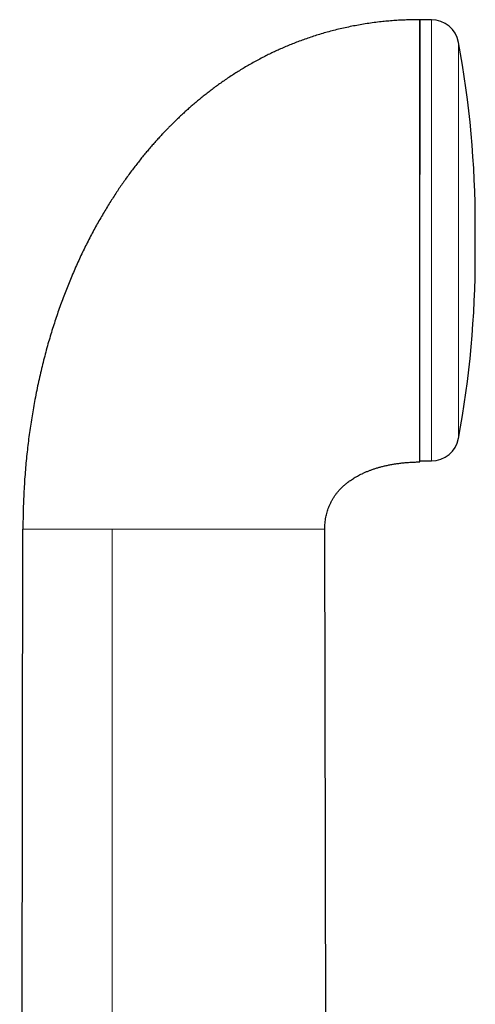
# Model space of a CAD drawing. Header units: millimetres. Extents: x 8 to 825, y 12 to 755.
# Tile 58 of 62: x 618 to 651, y 677 to 749. Entities that reach past the tile are written whole.
import ezdxf

# ---------------------------------------------------------------- set-up
doc = ezdxf.new("R2010")
doc.units = ezdxf.units.MM

msp = doc.modelspace()

# ---------------------------------------------------------------- linework, layer by layer
at = {"color": 7, "linetype": 'Continuous', "lineweight": 30}
for p, q in [((647.353, 748.587), (646.527, 748.587)), ((646.527, 748.587), (646.527, 737.384)), ((650.529, 731.575), (650.529, 733.668)), ((646.527, 716.657), (647.353, 716.657)), ((617.566, 577.175), (617.8, 711.718)), ((639.765, 641.686), (639.643, 711.718))]:
    msp.add_line(p, q, dxfattribs=at)
at = {"color": 252, "linetype": 'Continuous', "lineweight": 0}
for p, q in [((647.353, 748.587), (647.353, 716.657)), ((649.321, 746.948), (649.321, 718.296)), ((624.262, 578.892), (624.263, 711.718))]:
    msp.add_line(p, q, dxfattribs=at)
at = {"color": 7, "linetype": 'Continuous', "lineweight": 30}
for centre, radius, start, end in [((647.353, 746.587), 2, 10.39867, 90), ((576.957, 733.668), 73.572, 0, 10.39867), ((576.957, 731.575), 73.572, 349.60133, 0), ((647.353, 718.657), 2, 270, 349.60133)]:
    msp.add_arc(centre, radius, start, end, dxfattribs=at)
for points, knots in [([(646.527, 748.587), (646.365, 748.586), (646.043, 748.584), (645.563, 748.57), (645.092, 748.549), (644.628, 748.519), (644.172, 748.482), (643.697, 748.434), (643.206, 748.375), (642.697, 748.303), (642.199, 748.222), (641.709, 748.132), (641.225, 748.034), (640.748, 747.926), (640.282, 747.812), (639.825, 747.69), (639.379, 747.562), (638.943, 747.427), (638.517, 747.287), (638.101, 747.141), (637.695, 746.991), (637.298, 746.837), (636.91, 746.678), (636.534, 746.516), (636.169, 746.352), (635.815, 746.186), (635.469, 746.017), (635.111, 745.835), (634.742, 745.639), (634.363, 745.43), (633.995, 745.219), (633.638, 745.007), (633.292, 744.793), (632.949, 744.573), (632.61, 744.349), (632.275, 744.119), (631.952, 743.891), (631.641, 743.663), (631.34, 743.437), (631.05, 743.212), (630.772, 742.99), (630.499, 742.767), (630.234, 742.544), (629.975, 742.322), (629.727, 742.103), (629.49, 741.889), (629.263, 741.68), (629.047, 741.475), (628.84, 741.277), (628.644, 741.084), (628.457, 740.897), (628.275, 740.712), (628.094, 740.524), (627.897, 740.317), (627.683, 740.086), (627.452, 739.832), (627.214, 739.565), (626.978, 739.292), (626.742, 739.013), (626.507, 738.73), (626.268, 738.434), (626.026, 738.125), (625.779, 737.804), (625.529, 737.47), (625.284, 737.132), (625.043, 736.792), (624.806, 736.449), (624.568, 736.095), (624.329, 735.728), (624.088, 735.349), (623.846, 734.958), (623.604, 734.553), (623.361, 734.136), (623.118, 733.705), (622.875, 733.26), (622.634, 732.802), (622.397, 732.339), (622.167, 731.871), (621.943, 731.4), (621.72, 730.916), (621.5, 730.419), (621.288, 729.925), (621.087, 729.434), (620.894, 728.948), (620.704, 728.451), (620.517, 727.942), (620.335, 727.425), (620.157, 726.899), (619.985, 726.366), (619.816, 725.821), (619.651, 725.26), (619.489, 724.684), (619.332, 724.092), (619.18, 723.488), (619.034, 722.871), (618.894, 722.242), (618.76, 721.601), (618.64, 720.975), (618.53, 720.366), (618.431, 719.774), (618.339, 719.172), (618.252, 718.561), (618.173, 717.94), (618.1, 717.31), (618.034, 716.67), (617.975, 716.009), (617.923, 715.329), (617.879, 714.627), (617.844, 713.915), (617.819, 713.192), (617.803, 712.459), (617.801, 711.966), (617.8, 711.718)], [0, 0, 0, 0, 0.009367, 0.0185848, 0.0276576, 0.0365893, 0.0453837, 0.0540443, 0.0640843, 0.0739485, 0.083642, 0.0931694, 0.1027245, 0.1121156, 0.1213468, 0.1304218, 0.1393442, 0.1481172, 0.1567438, 0.1652085, 0.1735328, 0.1817189, 0.1897691, 0.1976852, 0.2053312, 0.212851, 0.2202462, 0.2275177, 0.2360147, 0.2443397, 0.2524941, 0.260479, 0.2682953, 0.275944, 0.2839362, 0.2917379, 0.2993495, 0.3067712, 0.314003, 0.3210449, 0.3278967, 0.3345582, 0.3413323, 0.3478966, 0.3542504, 0.3603932, 0.3663242, 0.3720427, 0.3775478, 0.3828388, 0.3879149, 0.3928014, 0.3977917, 0.4029685, 0.4093104, 0.4159145, 0.4227826, 0.429917, 0.4367597, 0.4438342, 0.4511422, 0.4586859, 0.4664673, 0.4744885, 0.482752, 0.4905417, 0.4985388, 0.5067453, 0.5151632, 0.5237948, 0.532642, 0.5417072, 0.5509927, 0.5605008, 0.5702339, 0.5801944, 0.590385, 0.6002063, 0.6102366, 0.620478, 0.6309329, 0.6416036, 0.6514717, 0.661521, 0.6717533, 0.6821705, 0.6927744, 0.7033724, 0.7141541, 0.7251211, 0.7362753, 0.747852, 0.7596274, 0.7716035, 0.7837823, 0.7961657, 0.8087557, 0.8215545, 0.8329261, 0.8444605, 0.856159, 0.8680229, 0.8800537, 0.8922528, 0.9046217, 0.9171618, 0.9304842, 0.9439979, 0.9577045, 0.9716059, 0.9857038, 1, 1, 1, 1]), ([(646.527, 737.38), (646.527, 737.533), (646.527, 737.837), (646.527, 738.288), (646.527, 738.734), (646.527, 739.175), (646.527, 739.609), (646.527, 740.03), (646.527, 740.436), (646.527, 740.827), (646.527, 741.212), (646.527, 741.589), (646.527, 741.968), (646.527, 742.346), (646.527, 742.722), (646.527, 743.089), (646.527, 743.446), (646.527, 743.794), (646.527, 744.125), (646.527, 744.441), (646.527, 744.74), (646.527, 745.029), (646.527, 745.309), (646.527, 745.584), (646.527, 745.854), (646.527, 746.116), (646.527, 746.366), (646.527, 746.604), (646.527, 746.83), (646.527, 747.038), (646.527, 747.23), (646.527, 747.407), (646.527, 747.572), (646.527, 747.725), (646.527, 747.868), (646.527, 748.002), (646.527, 748.124), (646.527, 748.232), (646.527, 748.325), (646.527, 748.405), (646.527, 748.469), (646.527, 748.519), (646.527, 748.555), (646.527, 748.577), (646.527, 748.588), (646.527, 748.586), (646.527, 748.585)], [0, 0, 0, 0, 0.023726, 0.047413, 0.071085, 0.094761, 0.118464, 0.1422, 0.164548, 0.186872, 0.20919, 0.23152, 0.253879, 0.277609, 0.301299, 0.32497, 0.348645, 0.372344, 0.396079, 0.418427, 0.440751, 0.463069, 0.485399, 0.507758, 0.531488, 0.555178, 0.578849, 0.602524, 0.626223, 0.649958, 0.672306, 0.69463, 0.716948, 0.739278, 0.761637, 0.785366, 0.809056, 0.832728, 0.856403, 0.880102, 0.903834, 0.926179, 0.948502, 0.970821, 0.993152, 1, 1, 1, 1]), ([(646.527, 716.59), (646.527, 716.594), (646.527, 716.603), (646.527, 716.633), (646.527, 716.675), (646.527, 716.731), (646.527, 716.8), (646.527, 716.883), (646.527, 716.979), (646.527, 717.088), (646.527, 717.211), (646.527, 717.346), (646.527, 717.493), (646.527, 717.653), (646.527, 717.826), (646.527, 718.011), (646.527, 718.209), (646.527, 718.419), (646.527, 718.641), (646.527, 718.874), (646.527, 719.119), (646.527, 719.375), (646.527, 719.642), (646.527, 719.919), (646.527, 720.208), (646.527, 720.508), (646.527, 720.818), (646.527, 721.138), (646.527, 721.466), (646.527, 721.804), (646.527, 722.15), (646.527, 722.506), (646.527, 722.871), (646.527, 723.244), (646.527, 723.626), (646.527, 724.014), (646.527, 724.409), (646.527, 724.81), (646.527, 725.218), (646.527, 725.633), (646.527, 726.054), (646.527, 726.481), (646.527, 726.913), (646.527, 727.349), (646.527, 727.789), (646.527, 728.233), (646.527, 728.681), (646.527, 729.132), (646.527, 729.586), (646.527, 730.044), (646.527, 730.504), (646.527, 730.965), (646.527, 731.427), (646.527, 731.889), (646.527, 732.352), (646.527, 732.815), (646.527, 733.279), (646.527, 733.743), (646.527, 734.207), (646.527, 734.668), (646.527, 735.126), (646.527, 735.582), (646.527, 736.036), (646.527, 736.487), (646.527, 736.936), (646.527, 737.232), (646.527, 737.38)], [0, 0, 0, 0, 0.015673, 0.031306, 0.046912, 0.062505, 0.078096, 0.093701, 0.109331, 0.125, 0.140675, 0.15631, 0.171917, 0.187509, 0.203101, 0.218704, 0.234333, 0.25, 0.265675, 0.28131, 0.296917, 0.312509, 0.328101, 0.343704, 0.359333, 0.375, 0.390675, 0.40631, 0.421917, 0.437509, 0.453101, 0.468704, 0.484333, 0.5, 0.515675, 0.53131, 0.546917, 0.562509, 0.578101, 0.593704, 0.609333, 0.625, 0.640675, 0.65631, 0.671917, 0.687509, 0.703101, 0.718704, 0.734333, 0.75, 0.765675, 0.78131, 0.796917, 0.812509, 0.828101, 0.843704, 0.859333, 0.875, 0.890673, 0.906306, 0.921912, 0.937505, 0.953096, 0.968701, 0.984331, 1, 1, 1, 1]), ([(639.643, 711.718), (639.643, 711.74), (639.643, 711.778), (639.644, 711.828), (639.645, 711.866), (639.646, 711.898), (639.648, 711.959), (639.655, 712.086), (639.671, 712.271), (639.7, 712.481), (639.736, 712.676), (639.779, 712.862), (639.829, 713.04), (639.887, 713.218), (639.957, 713.402), (640.042, 713.593), (640.141, 713.787), (640.251, 713.974), (640.37, 714.154), (640.496, 714.324), (640.629, 714.485), (640.769, 714.638), (640.897, 714.766), (641.011, 714.872), (641.109, 714.957), (641.21, 715.041), (641.319, 715.126), (641.437, 715.213), (641.566, 715.303), (641.704, 715.392), (641.848, 715.48), (642, 715.567), (642.163, 715.653), (642.337, 715.74), (642.523, 715.825), (642.717, 715.907), (642.92, 715.986), (643.131, 716.061), (643.353, 716.134), (643.585, 716.203), (643.829, 716.267), (644.083, 716.328), (644.348, 716.383), (644.627, 716.433), (644.92, 716.478), (645.227, 716.517), (645.542, 716.547), (645.865, 716.57), (646.194, 716.584), (646.416, 716.586), (646.527, 716.587)], [0, 0, 0, 0, 0.006843, 0.012126, 0.015876, 0.018957, 0.022126, 0.035303, 0.059418, 0.081072, 0.102768, 0.122198, 0.141772, 0.161524, 0.181476, 0.204421, 0.227679, 0.250752, 0.273459, 0.295856, 0.317994, 0.339914, 0.36165, 0.375479, 0.389251, 0.402977, 0.417372, 0.432908, 0.449604, 0.467478, 0.484917, 0.50338, 0.522884, 0.543445, 0.565078, 0.587795, 0.610499, 0.634204, 0.658911, 0.684616, 0.711309, 0.738973, 0.767584, 0.79711, 0.828976, 0.861737, 0.895319, 0.929631, 0.964566, 1, 1, 1, 1])]:
    msp.add_open_spline(points, degree=3, knots=knots, dxfattribs=at)
at = {"color": 252, "linetype": 'Continuous', "lineweight": 0}
for points, knots in [([(624.263, 711.718), (624.195, 711.718), (624.059, 711.718), (623.854, 711.718), (623.651, 711.718), (623.447, 711.718), (623.243, 711.718), (623.04, 711.718), (622.838, 711.718), (622.63, 711.718), (622.416, 711.718), (622.199, 711.718), (621.987, 711.718), (621.781, 711.718), (621.582, 711.718), (621.388, 711.718), (621.194, 711.718), (621, 711.718), (620.806, 711.718), (620.621, 711.718), (620.443, 711.718), (620.273, 711.718), (620.111, 711.718), (619.95, 711.718), (619.792, 711.718), (619.637, 711.718), (619.489, 711.718), (619.349, 711.718), (619.204, 711.718), (619.055, 711.718), (618.906, 711.718), (618.767, 711.718), (618.639, 711.718), (618.521, 711.718), (618.413, 711.718), (618.315, 711.718), (618.226, 711.718), (618.142, 711.718), (618.064, 711.718), (617.993, 711.718), (617.934, 711.718), (617.885, 711.718), (617.847, 711.718), (617.82, 711.718), (617.804, 711.718), (617.801, 711.718), (617.8, 711.718)], [0, 0, 0, 0, 0.014112, 0.028211, 0.042382, 0.056713, 0.071269, 0.086028, 0.100946, 0.115977, 0.133247, 0.150612, 0.168071, 0.185616, 0.203229, 0.220888, 0.238562, 0.258346, 0.278126, 0.29792, 0.31774, 0.337593, 0.357487, 0.377422, 0.399397, 0.421417, 0.443473, 0.465552, 0.48764, 0.515747, 0.543862, 0.572008, 0.600206, 0.628474, 0.656322, 0.684269, 0.712329, 0.740514, 0.772699, 0.805026, 0.83746, 0.869967, 0.90251, 0.935054, 0.967563, 1, 1, 1, 1]), ([(639.643, 711.718), (639.642, 711.718), (639.639, 711.718), (639.621, 711.718), (639.593, 711.718), (639.552, 711.718), (639.501, 711.718), (639.439, 711.718), (639.367, 711.718), (639.28, 711.718), (639.177, 711.718), (639.056, 711.718), (638.923, 711.718), (638.778, 711.718), (638.62, 711.718), (638.45, 711.718), (638.269, 711.718), (638.077, 711.718), (637.874, 711.718), (637.66, 711.718), (637.436, 711.718), (637.202, 711.718), (636.958, 711.718), (636.705, 711.718), (636.442, 711.718), (636.171, 711.718), (635.892, 711.718), (635.604, 711.718), (635.308, 711.718), (635.005, 711.718), (634.682, 711.718), (634.338, 711.718), (633.974, 711.718), (633.602, 711.718), (633.222, 711.718), (632.835, 711.718), (632.441, 711.718), (632.028, 711.718), (631.595, 711.718), (631.142, 711.718), (630.683, 711.718), (630.219, 711.718), (629.741, 711.718), (629.248, 711.718), (628.743, 711.718), (628.233, 711.718), (627.721, 711.718), (627.207, 711.718), (626.702, 711.718), (626.205, 711.718), (625.719, 711.718), (625.233, 711.718), (624.748, 711.718), (624.425, 711.718), (624.263, 711.718)], [0, 0, 0, 0, 0.016033, 0.031877, 0.04755, 0.063069, 0.078449, 0.093706, 0.108856, 0.123914, 0.141027, 0.158058, 0.175025, 0.191947, 0.208841, 0.225721, 0.242603, 0.259498, 0.27642, 0.293377, 0.310381, 0.327439, 0.344557, 0.361743, 0.379002, 0.396336, 0.413751, 0.431246, 0.448825, 0.466488, 0.484234, 0.504208, 0.524284, 0.544459, 0.564729, 0.585089, 0.605535, 0.626059, 0.64872, 0.67146, 0.694268, 0.717135, 0.740048, 0.764389, 0.788755, 0.813133, 0.837509, 0.861866, 0.886191, 0.909084, 0.931923, 0.954696, 0.977392, 1, 1, 1, 1])]:
    msp.add_open_spline(points, degree=3, knots=knots, dxfattribs=at)

doc.saveas('drawing.dxf')
